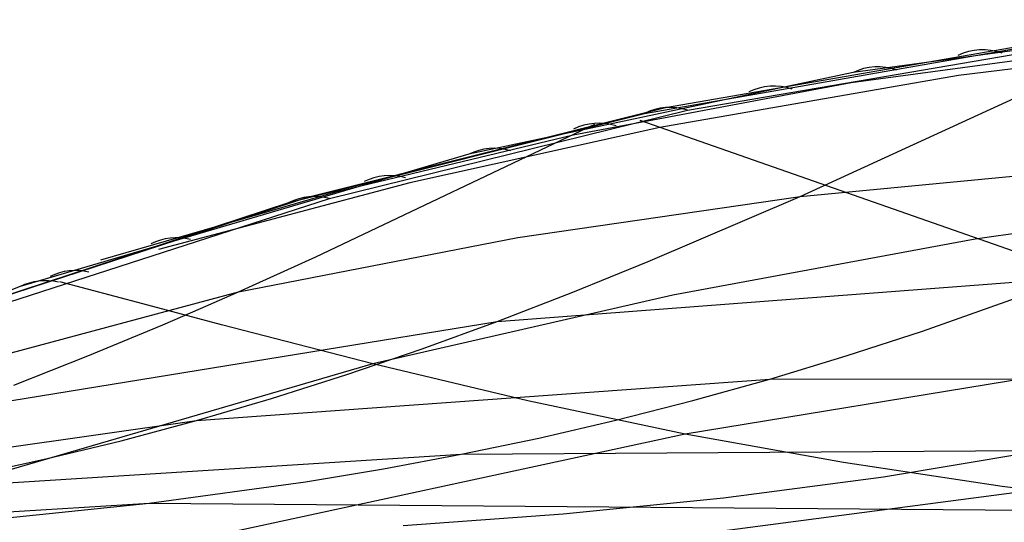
# Model space of a CAD drawing. Extents: x -3378 to 3007, y -425 to 173.
# Tile 31 of 256: x -3225 to -3077, y -307 to -231. Entities that reach past the tile are written whole.
import ezdxf

# ---------------------------------------------------------------- set-up
doc = ezdxf.new("R2010")
doc.units = 0
doc.layers.add('PREDEFINITO', color=7, linetype='CONTINUOUS')

msp = doc.modelspace()

# ---------------------------------------------------------------- linework, layer by layer
at = {"layer": 'PREDEFINITO'}
for p, q in [((-3042.08, -231.37, 2030.76), (-3099.99, -239.31, 1896.15)), ((-3107.92, -257.88, 2026.83), (-3052.54, -232.49, 2006.46)), ((-3131.23, -245.42, 1823.48), (-3068.55, -234.46, 1969.24)), ((-3128.08, -244.55, 1822.04), (-3065.24, -233.63, 1967.77)), ((-3124.8, -244.96, 1820.68), (-3061.85, -234.17, 1966.35)), ((-3124.8, -244.96, 1820.68), (-3061.85, -234.17, 1966.35)), ((-3039.94, -234.36, 2001.93), (-3084.2, -239.75, 1902.3)), ((-3100.25, -240.78, 1907.99), (-3058.2, -235.13, 2008.54)), ((-3099.99, -239.31, 1896.15), (-3157.59, -251.56, 1762.16)), ((-3084.2, -239.75, 1902.3), (-3128.93, -247.52, 1802.71)), ((-3141.95, -248.64, 1807.18), (-3100.25, -240.78, 1907.99)), ((-3181.57, -257.92, 1698.03), (-3128.08, -244.55, 1822.04)), ((-3178.45, -258.2, 1696.73), (-3124.8, -244.96, 1820.68)), ((-3178.45, -258.2, 1696.73), (-3124.8, -244.96, 1820.68)), ((-3184.54, -258.78, 1699.41), (-3131.23, -245.42, 1823.48)), ((-3180.53, -266.95, 1819), (-3138.67, -247.06, 1806.18)), ((-3128.93, -247.52, 1802.71), (-3166.44, -255.83, 1719.99)), ((-3059.32, -271.91, 1766.24), (-3131.91, -246.5, 1804.23)), ((-3177.52, -257.18, 1720.34), (-3141.95, -248.64, 1807.18)), ((-3157.59, -251.56, 1762.16), (-3224.85, -271.4, 1605.48)), ((-3107.92, -257.88, 2026.83), (-3065.01, -253.77, 2128.72)), ((-3166.44, -255.83, 1719.99), (-3204.08, -265.85, 1637.57)), ((-3243.93, -278.32, 1553.43), (-3181.57, -257.92, 1698.03)), ((-3241.08, -278.44, 1552.22), (-3178.45, -258.2, 1696.73)), ((-3241.08, -278.44, 1552.22), (-3178.45, -258.2, 1696.73)), ((-3212.74, -267.38, 1633.71), (-3177.52, -257.18, 1720.34)), ((-3150.26, -264.02, 1924.95), (-3107.92, -257.88, 2026.83)), ((-3130.68, -267.65, 2035.81), (-3107.92, -257.88, 2026.83)), ((-3036.57, -257.99, 1877.89), (-3081.67, -264.28, 1777.55)), ((-3246.62, -279.14, 1554.71), (-3184.54, -258.78, 1699.41)), ((-3192.1, -272.18, 1822.99), (-3150.26, -264.02, 1924.95)), ((-3081.67, -264.28, 1777.55), (-3127.02, -272.67, 1677.79)), ((-3192.1, -272.18, 1822.99), (-3180.53, -266.95, 1819)), ((-3142.01, -272.25, 2040.49), (-3130.68, -267.65, 2035.81)), ((-3153.32, -276.62, 2045.3), (-3066.8, -270.01, 2250.04)), ((-3089.57, -278.09, 2259.88), (-3066.8, -270.01, 2250.04)), ((-3224.85, -271.4, 1605.48), (-3288.07, -295.63, 1457.83)), ((-3206.44, -273.98, 1596.78), (-3218.88, -270.66, 1603.43)), ((-3273.14, -293.93, 1621.23), (-3192.1, -272.18, 1822.99)), ((-3197.8, -274.69, 1825.11), (-3192.1, -272.18, 1822.99)), ((-3127.02, -272.67, 1677.79), (-3171.99, -282.97, 1579.98)), ((-3153.32, -276.62, 2045.3), (-3142.01, -272.25, 2040.49)), ((-3194.67, -277.11, 1590.77), (-3206.44, -273.98, 1596.78)), ((-3203.46, -277.13, 1827.33), (-3197.8, -274.69, 1825.11)), ((-3236.85, -290.21, 1842.25), (-3153.32, -276.62, 2045.3)), ((-3214.68, -281.8, 1832.03), (-3203.46, -277.13, 1827.33)), ((-3171.99, -282.97, 1579.98), (-3194.67, -277.11, 1590.77)), ((-3164.6, -280.74, 2050.23), (-3153.32, -276.62, 2045.3)), ((-3101.01, -281.8, 2264.81), (-3089.57, -278.09, 2259.88)), ((-3036.5, -279.03, 1755.61), (-3125.13, -293.5, 1559.87)), ((-3225.8, -286.16, 1837.02), (-3214.68, -281.8, 1832.03)), ((-3175.88, -284.6, 2055.28), (-3164.6, -280.74, 2050.23)), ((-3112.48, -285.27, 2269.75), (-3101.01, -281.8, 2264.81)), ((-3171.99, -282.97, 1579.98), (-3267.8, -311.01, 1375.28)), ((-3148.75, -288.5, 1569.73), (-3171.99, -282.97, 1579.98)), ((-3187.14, -288.19, 2060.42), (-3175.88, -284.6, 2055.28)), ((-3198.41, -291.49, 2065.65), (-3112.48, -285.27, 2269.75)), ((-3123.99, -288.47, 2274.71), (-3112.48, -285.27, 2269.75)), ((-3112.48, -285.27, 2269.75), (-3024.33, -285.21, 2474.07)), ((-3198.41, -291.49, 2065.65), (-3187.14, -288.19, 2060.42)), ((-3125.13, -293.5, 1559.87), (-3148.75, -288.5, 1569.73)), ((-3135.53, -291.42, 2279.67), (-3123.99, -288.47, 2274.71)), ((-3280.91, -303.2, 1864.6), (-3198.41, -291.49, 2065.65)), ((-3209.69, -294.5, 2070.94), (-3198.41, -291.49, 2065.65)), ((-3147.11, -294.11, 2284.65), (-3135.53, -291.42, 2279.67)), ((-2989.63, -290.99, 1736.28), (-3142.14, -311, 1399.88)), ((-3125.13, -293.5, 1559.87), (-3206.17, -311, 1384.54)), ((-3101.4, -297.78, 1550.28), (-3125.13, -293.5, 1559.87)), ((-3220.98, -297.22, 2076.28), (-3209.69, -294.5, 2070.94)), ((-3158.73, -296.54, 2289.64), (-3147.11, -294.11, 2284.65)), ((-3243.64, -301.86, 2087.01), (-3158.73, -296.54, 2289.64)), ((-3170.38, -298.73, 2294.64), (-3158.73, -296.54, 2289.64)), ((-3158.73, -296.54, 2289.64), (-3071.54, -295.93, 2492.79)), ((-3095.42, -299.91, 2502.14), (-3071.54, -295.93, 2492.79)), ((-3232.3, -299.67, 2081.64), (-3220.98, -297.22, 2076.28)), ((-3077.62, -301.36, 1540.74), (-3101.4, -297.78, 1550.28)), ((-3182.06, -300.67, 2299.66), (-3170.38, -298.73, 2294.64)), ((-3205.48, -303.88, 2309.74), (-3182.06, -300.67, 2299.66)), ((-3119.39, -303.05, 2511.62), (-3095.42, -299.91, 2502.14)), ((-3053.81, -304.29, 1531.09), (-3077.62, -301.36, 1540.74)), ((-3322.5, -311, 2027.77), (-3205.48, -303.88, 2309.74)), ((-3228.95, -306.31, 2319.91), (-3205.48, -303.88, 2309.74)), ((-3205.48, -303.88, 2309.74), (-3031.5, -305.27, 2712.14)), ((-3143.43, -305.45, 2521.3), (-3119.39, -303.05, 2511.62)), ((-3167.44, -307.24, 2531.2), (-3143.43, -305.45, 2521.3))]:
    msp.add_line(p, q, dxfattribs=at)
at = {"layer": 'PREDEFINITO', "extrusion": (0.393734, 0.060529, 0.917229)}
msp.add_arc((225.04, 3596.3, 543.98), 10, 333.374, 15.8913, dxfattribs=at)
at = {"layer": 'PREDEFINITO', "extrusion": (0.393531, 0.068619, 0.916747)}
msp.add_arc((287.09, 3592.21, 501.93), 10, 332.8895, 14.9978, dxfattribs=at)
at = {"layer": 'PREDEFINITO', "extrusion": (0.393313, 0.076685, 0.916201)}
msp.add_arc((348.8, 3587.07, 459.97), 10, 332.4385, 14.0939, dxfattribs=at)
at = {"layer": 'PREDEFINITO', "extrusion": (0.393079, 0.084728, 0.915593)}
msp.add_arc((410.14, 3580.87, 417.95), 10, 332.0243, 13.1801, dxfattribs=at)
at = {"layer": 'PREDEFINITO', "extrusion": (0.392909, 0.090206, 0.915142)}
msp.add_arc((451.77, 3576.04, 389.23), 10, 331.7636, 12.5503, dxfattribs=at)
at = {"layer": 'PREDEFINITO', "extrusion": (0.392618, 0.098232, 0.914441)}
msp.add_arc((512.57, 3568.09, 346.95), 10, 331.4175, 11.6145, dxfattribs=at)
at = {"layer": 'PREDEFINITO', "extrusion": (0.392278, 0.106249, 0.91369)}
msp.add_arc((573.01, 3559.09, 304.74), 10, 331.1128, 10.6601, dxfattribs=at)
at = {"layer": 'PREDEFINITO', "extrusion": (0.39201, 0.112019, 0.913115)}
msp.add_arc((616.3, 3551.99, 274.4), 10, 330.9195, 9.9596, dxfattribs=at)
at = {"layer": 'PREDEFINITO', "extrusion": (0.391477, 0.122725, 0.911967)}
msp.add_arc((696.07, 3537.44, 218.55), 10, 330.6123, 8.6281, dxfattribs=at)
at = {"layer": 'PREDEFINITO', "extrusion": (0.391065, 0.130669, 0.91104)}
msp.add_arc((754.69, 3525.53, 177.66), 10, 330.4233, 7.6149, dxfattribs=at)
at = {"layer": 'PREDEFINITO', "extrusion": (0.390938, 0.133085, 0.910745)}
msp.add_arc((772.41, 3521.73, 165.35), 10, 330.3713, 7.303, dxfattribs=at)

doc.saveas('drawing.dxf')
